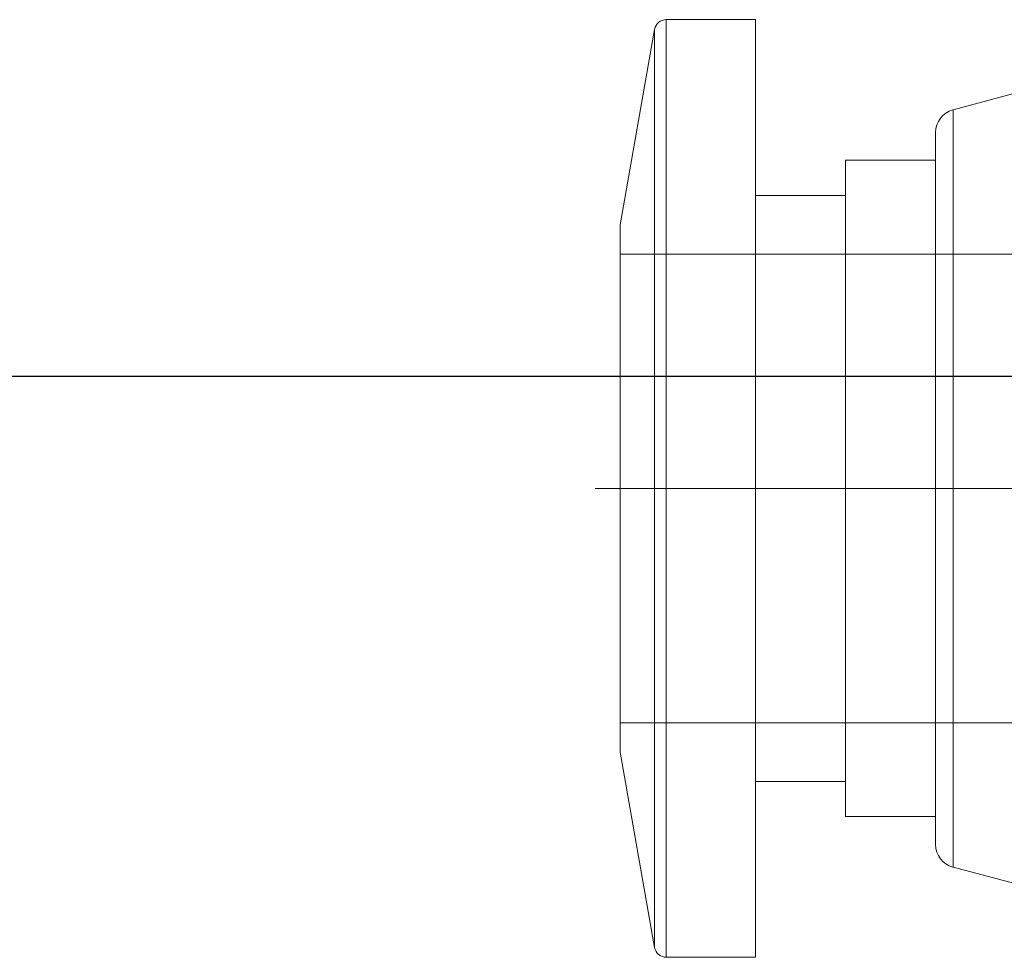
# Model space of a CAD drawing. Header units: millimetres. Extents: x 19428 to 22105, y 2439 to 5923.
# Tile 7 of 35: x 20719 to 20735, y 3473 to 3489. Entities that reach past the tile are written whole.
import ezdxf

# ---------------------------------------------------------------- set-up
doc = ezdxf.new("R2010")
doc.units = ezdxf.units.MM
doc.layers.add('图层1', color=7, linetype='Continuous', lineweight=25)
doc.layers.add('图层7', color=4, linetype='Continuous', lineweight=13)

# ---------------------------------------------------------------- blocks, each defined once
blk = doc.blocks.new('VL-O-1-4')
at = {"layer": '图层7'}
for p, q in [((1820.078, -1493.31), (1820.078, -1509.31)), ((1821.601, -1493.31), (1820.078, -1493.31)), ((1821.601, -1493.31), (1821.601, -1509.31)), ((1819.881, -1493.476), (1819.293, -1496.81)), ((1819.881, -1493.476), (1819.881, -1509.145)), ((1826.985, -1494.31), (1824.974, -1494.849)), ((1824.974, -1494.849), (1824.974, -1507.771)), ((1824.677, -1495.236), (1824.677, -1507.385)), ((1823.139, -1495.71), (1823.139, -1506.91)), ((1824.677, -1495.71), (1823.139, -1495.71)), ((1823.139, -1496.31), (1821.601, -1496.31)), ((1819.293, -1496.81), (1819.293, -1505.81)), ((1837.293, -1497.31), (1819.293, -1497.31)), ((1847.719, -1501.31), (1818.867, -1501.31)), ((1819.293, -1505.31), (1837.293, -1505.31)), ((1819.293, -1505.81), (1819.881, -1509.145)), ((1821.601, -1506.31), (1823.139, -1506.31)), ((1823.139, -1506.91), (1824.677, -1506.91)), ((1824.974, -1507.771), (1826.985, -1508.31)), ((1820.078, -1509.31), (1821.601, -1509.31))]:
    blk.add_line(p, q, dxfattribs=at)
for centre, radius, start, end in [((1820.078, -1493.51), 0.2, 90, 170), ((1825.077, -1495.236), 0.4, 105, 180), ((1825.077, -1507.385), 0.4, 180, 255), ((1820.078, -1509.11), 0.2, 190, 270)]:
    blk.add_arc(centre, radius, start, end, dxfattribs=at)

msp = doc.modelspace()

# ---------------------------------------------------------------- linework, layer by layer
at = {"layer": '图层1'}
msp.add_line((20207.147, 3483.125), (20815.147, 3483.125), dxfattribs=at)

# ---------------------------------------------------------------- block references
at = {"layer": '图层7'}
msp.add_blockref('VL-O-1-4', (18909.608, 4982.519), dxfattribs=at)

doc.saveas('drawing.dxf')
